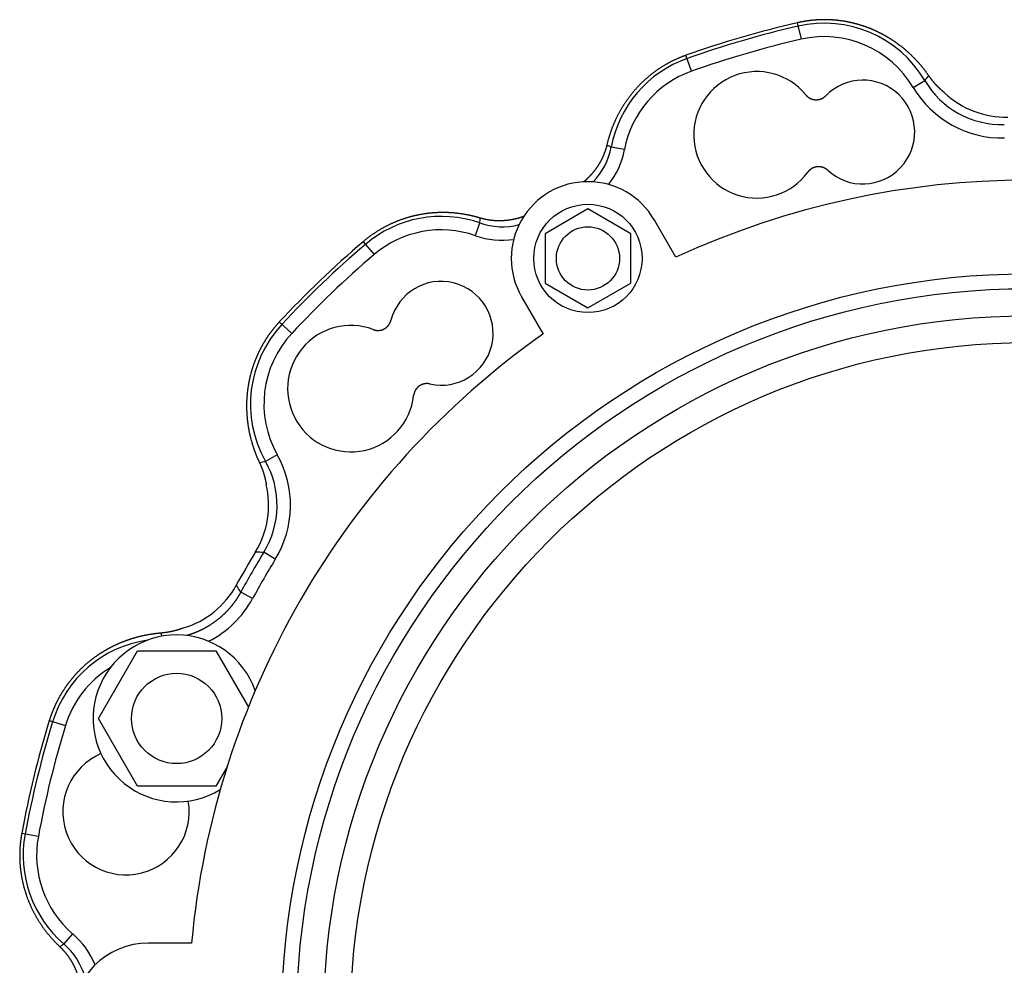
# Model space of a CAD drawing. Header units: millimetres. Extents: x 25 to 822, y 63 to 527.
# Tile 2 of 20: x 25 to 243, y 308 to 517. Entities that reach past the tile are written whole.
import ezdxf

# ---------------------------------------------------------------- set-up
doc = ezdxf.new("R2010")
doc.units = ezdxf.units.MM
doc.header["$MEASUREMENT"] = 0
doc.layers.add('12', color=7, linetype='Continuous')
doc.layers.add('4', color=7, linetype='Continuous')

msp = doc.modelspace()

# ---------------------------------------------------------------- linework, layer by layer
at = {"color": 7, "linetype": 'Continuous', "lineweight": 30}
for p, q in [((150.92, 475.11), (141.42, 469.62)), ((160.42, 469.62), (150.92, 475.11)), ((141.42, 469.62), (141.42, 458.65)), ((160.42, 458.65), (160.42, 469.62)), ((141.42, 458.65), (150.92, 453.17)), ((150.92, 453.17), (160.42, 458.65)), ((42.44, 362.24), (51.1, 377.24)), ((51.1, 377.24), (68.42, 377.24)), ((68.42, 377.24), (75.66, 364.71)), ((51.1, 347.24), (42.44, 362.24)), ((71, 351.7), (68.42, 347.24)), ((68.42, 347.24), (51.1, 347.24))]:
    msp.add_line(p, q, dxfattribs=at)
for centre, radius in [((248.29, 295.48), 165.25), ((248.29, 295.48), 161.95), ((248.29, 295.48), 155.95), ((248.29, 295.48), 150), ((59.76, 362.24), 10)]:
    msp.add_circle(centre, radius, dxfattribs=at)
for centre, radius, start, end in [((248.29, 295.48), 200, 148.7728, 151.2272), ((248.29, 295.48), 198.39, 148.5292, 151.4708), ((248.29, 295.48), 195.41, 148.5292, 151.4708), ((59.76, 362.24), 18.5, 19.529, 301.4802)]:
    msp.add_arc(centre, radius, start, end, dxfattribs=at)
at = {"layer": '12', "color": 7, "linetype": 'Continuous', "lineweight": 30}
for p, q in [((197.3, 516.33), (198.15, 512.67)), ((173.88, 505.6), (172.63, 509.14)), ((223.01, 502.03), (225.58, 503.55)), ((159.02, 488.25), (156.09, 488.8)), ((125.99, 469.18), (126.98, 471.99)), ((101.09, 467.83), (103.52, 464.98)), ((85.27, 447.5), (82.52, 450.06)), ((82.06, 420.65), (79.45, 419.19)), ((81.63, 397.49), (79.08, 399.05)), ((76.61, 388.81), (73.99, 390.23)), ((31.54, 361.75), (35.12, 360.65)), ((29.12, 336.1), (25.43, 336.79)), ((36.71, 314.55), (34.77, 312.29))]:
    msp.add_line(p, q, dxfattribs=at)
msp.add_circle((150.92, 464.14), 7, dxfattribs=at)
for centre, radius, start, end in [((248.29, 295.48), 226.66, 103, 109.5), ((248.29, 295.48), 225.89, 103, 109.5), ((203.3, 490.35), 25.89, 30.6445, 103), ((203.3, 490.35), 22.91, 30.6445, 103), ((248.29, 295.48), 222.91, 103, 109.5), ((181.53, 484.01), 25.89, 109.5, 169.3393), ((181.53, 484.01), 22.91, 109.5, 169.3393), ((188.36, 491.52), 14, 39.2683, 323.6996), ((159.9, 560.61), 87, 319.0142, 319.9178), ((211.84, 492.13), 11.5, 227.4105, 135.5575), ((242.68, 513.67), 22.85, 210.6155, 271.4998), ((242.66, 513.63), 19.84, 210.5518, 271.5635), ((243.57, 515.3), 19.87, 226.7877, 271.2548), ((202.68, 578.64), 101.21, 241.9718, 242.5896), ((141.46, 491.53), 14.87, 315.4668, 349.4183), ((141.43, 491.55), 17.9, 321.8712, 349.35), ((118.4, 447.56), 25.89, 70.6607, 130.5), ((25.87, 476.56), 101.21, 357.4104, 358.0282), ((131.92, 486.02), 14.87, 250.5817, 284.5332), ((118.4, 447.56), 22.91, 70.6607, 130.5), ((131.92, 486.06), 17.9, 250.65, 278.1288), ((248.29, 295.48), 226.66, 130.5, 137), ((248.29, 295.48), 225.89, 130.5, 137), ((248.29, 295.48), 222.91, 130.5, 137), ((118.4, 447.56), 11.5, 257.4105, 165.5575), ((102.02, 431.88), 25.89, 137, 209.3555), ((102.02, 431.88), 22.91, 137, 209.3555), ((98.36, 435.29), 14, 69.2683, 353.6996), ((62.88, 504.59), 87, 280.0822, 280.9858), ((62.18, 409.44), 19.84, 328.4402, 29.4445), ((62.14, 409.44), 22.85, 328.5002, 29.3844), ((60.28, 409.48), 19.87, 328.7452, 13.2123), ((94.43, 657.98), 259.38, 266.2069, 266.6086), ((55.56, 401.3), 19.87, 286.7877, 331.2548), ((-145.08, 245.81), 262.39, 33.3937, 33.7908), ((56.52, 399.72), 22.86, 296.8614, 331.4923), ((-26.84, 351.02), 88.4, 19.4439, 19.9142), ((57.03, 353.95), 25.89, 98.2964, 163), ((57.03, 353.95), 22.91, 121.4322, 163), ((248.29, 295.48), 226.66, 163, 169.5), ((248.29, 295.48), 225.89, 163, 169.5), ((248.29, 295.48), 222.91, 163, 169.5), ((48.55, 341.59), 14, 113.3898, 9.5793), ((51.64, 331.93), 25.89, 169.5, 229.3393), ((51.64, 331.93), 22.91, 169.5, 229.3393), ((25.06, 300.97), 17.9, 21.8712, 49.35), ((-19.74, 397.56), 101.21, 301.9718, 302.5896), ((25.09, 300.99), 14.87, 15.4668, 49.4183)]:
    msp.add_arc(centre, radius, start, end, dxfattribs=at)
for points, start_tangent, end_tangent in [([(226.47, 504.59), (226.36, 504.75), (226.25, 504.9), (226.14, 505.06), (226.03, 505.21), (225.91, 505.36), (225.8, 505.52), (225.69, 505.67), (225.57, 505.82), (225.46, 505.97), (225.34, 506.12), (225.22, 506.26), (225.1, 506.41), (224.98, 506.56), (224.86, 506.71), (224.74, 506.85), (224.62, 507), (224.49, 507.14), (224.37, 507.28), (224.24, 507.43), (224.12, 507.57), (223.99, 507.71), (223.86, 507.85), (223.73, 507.99), (223.6, 508.13), (223.47, 508.26), (223.34, 508.4), (223.21, 508.53), (223.07, 508.67), (222.94, 508.8), (222.8, 508.94), (222.67, 509.07), (222.53, 509.2), (222.39, 509.33), (222.26, 509.46), (222.12, 509.59), (221.98, 509.72), (221.84, 509.84), (221.69, 509.97), (221.55, 510.1), (221.41, 510.22), (221.26, 510.34), (221.12, 510.47), (220.97, 510.59), (220.83, 510.71), (220.68, 510.83), (220.53, 510.95), (220.38, 511.06), (220.23, 511.18), (220.08, 511.29), (219.93, 511.41), (219.78, 511.52), (219.63, 511.64), (219.47, 511.75), (219.32, 511.86), (219.16, 511.97), (219.01, 512.08), (218.85, 512.18), (218.69, 512.29), (218.54, 512.39), (218.38, 512.5), (218.22, 512.6), (218.06, 512.7), (217.9, 512.81), (217.74, 512.91), (217.57, 513), (217.41, 513.1), (217.25, 513.2), (217.08, 513.29), (216.92, 513.39), (216.75, 513.48), (216.59, 513.57), (216.42, 513.67), (216.26, 513.76), (216.09, 513.84), (215.92, 513.93), (215.75, 514.02), (215.58, 514.1), (215.41, 514.19), (215.24, 514.27), (215.07, 514.35), (214.9, 514.44), (214.73, 514.51), (214.55, 514.59), (214.38, 514.67), (214.21, 514.75), (214.03, 514.82), (213.86, 514.9), (213.68, 514.97), (213.51, 515.04), (213.33, 515.11), (213.15, 515.18), (212.98, 515.25), (212.8, 515.31), (212.62, 515.38), (212.44, 515.44), (212.26, 515.51), (212.08, 515.57), (211.9, 515.63), (211.72, 515.69), (211.54, 515.74), (211.36, 515.8), (211.18, 515.86), (211, 515.91), (210.82, 515.96), (210.63, 516.02), (210.45, 516.07), (210.27, 516.11), (210.08, 516.16), (209.9, 516.21), (209.72, 516.25), (209.53, 516.3), (209.35, 516.34), (209.16, 516.38), (208.98, 516.42), (208.79, 516.46), (208.6, 516.5), (208.42, 516.54), (208.23, 516.57), (208.04, 516.6), (207.86, 516.64), (207.67, 516.67), (207.48, 516.7), (207.29, 516.73), (207.11, 516.75), (206.92, 516.78), (206.73, 516.8), (206.54, 516.83), (206.35, 516.85), (206.17, 516.87), (205.98, 516.89), (205.79, 516.91), (205.6, 516.92), (205.41, 516.94), (205.22, 516.95), (205.03, 516.96), (204.84, 516.97), (204.65, 516.98), (204.46, 516.99), (204.27, 517), (204.08, 517.01), (203.89, 517.01), (203.7, 517.01), (203.51, 517.02), (203.32, 517.02), (203.13, 517.02), (202.94, 517.01), (202.76, 517.01), (202.57, 517.01), (202.38, 517), (202.19, 516.99), (202, 516.98), (201.81, 516.97), (201.62, 516.96), (201.43, 516.95), (201.24, 516.93), (201.05, 516.92), (200.86, 516.9), (200.67, 516.88), (200.48, 516.86), (200.29, 516.84), (200.11, 516.82), (199.92, 516.8), (199.73, 516.77), (199.54, 516.75), (199.35, 516.72), (199.17, 516.69), (198.98, 516.66), (198.79, 516.63), (198.6, 516.6), (198.42, 516.56), (198.23, 516.53), (198.05, 516.49), (197.86, 516.45), (197.67, 516.41), (197.49, 516.37), (197.3, 516.33)], (-0.442858, 0.637295), (-0.756255, -0.174571)), ([(172.63, 509.14), (172.4, 509.05), (172.17, 508.97), (171.94, 508.88), (171.71, 508.79), (171.48, 508.7), (171.25, 508.61), (171.03, 508.51), (170.8, 508.41), (170.58, 508.31), (170.35, 508.21), (170.13, 508.11), (169.91, 508), (169.69, 507.89), (169.46, 507.78), (169.25, 507.67), (169.03, 507.55), (168.81, 507.44), (168.59, 507.32), (168.38, 507.2), (168.16, 507.08), (167.95, 506.95), (167.74, 506.83), (167.53, 506.7), (167.32, 506.57), (167.11, 506.44), (166.9, 506.3), (166.7, 506.17), (166.49, 506.03), (166.29, 505.89), (166.09, 505.75), (165.89, 505.6), (165.69, 505.46), (165.49, 505.31), (165.29, 505.16), (165.1, 505.01), (164.9, 504.86), (164.71, 504.71), (164.52, 504.55), (164.33, 504.39), (164.14, 504.23), (163.96, 504.07), (163.77, 503.91), (163.59, 503.75), (163.41, 503.58), (163.22, 503.41), (163.05, 503.24), (162.87, 503.07), (162.69, 502.9), (162.52, 502.73), (162.34, 502.55), (162.17, 502.37), (162, 502.2), (161.84, 502.01), (161.67, 501.83), (161.5, 501.65), (161.34, 501.47), (161.18, 501.28), (161.02, 501.09), (160.86, 500.9), (160.71, 500.71), (160.55, 500.52), (160.4, 500.33), (160.25, 500.13), (160.1, 499.94), (159.95, 499.74), (159.8, 499.54), (159.66, 499.34), (159.52, 499.14), (159.38, 498.94), (159.24, 498.74), (159.1, 498.53), (158.96, 498.33), (158.83, 498.12), (158.7, 497.91), (158.57, 497.7), (158.44, 497.49), (158.32, 497.28), (158.19, 497.07), (158.07, 496.85), (157.95, 496.64), (157.83, 496.42), (157.71, 496.2), (157.6, 495.99), (157.48, 495.77), (157.37, 495.55), (157.26, 495.33), (157.16, 495.1), (157.05, 494.88), (156.95, 494.66), (156.85, 494.43), (156.75, 494.21), (156.65, 493.98), (156.56, 493.75), (156.46, 493.52), (156.37, 493.3), (156.28, 493.07), (156.19, 492.84), (156.11, 492.6), (156.03, 492.37), (155.94, 492.14), (155.86, 491.91), (155.79, 491.67), (155.71, 491.44), (155.64, 491.2), (155.57, 490.97), (155.5, 490.73), (155.43, 490.5), (155.36, 490.26), (155.3, 490.02), (155.24, 489.78), (155.18, 489.54), (155.12, 489.31)], (-0.961666, -0.340636), (-0.234435, -0.992801)), ([(229.97, 500.82), (229.92, 500.86), (229.87, 500.9), (229.82, 500.94), (229.77, 500.98), (229.72, 501.02), (229.67, 501.07), (229.62, 501.11), (229.57, 501.15), (229.52, 501.19), (229.47, 501.24), (229.43, 501.28), (229.38, 501.32), (229.33, 501.36), (229.28, 501.41), (229.23, 501.45), (229.19, 501.49), (229.14, 501.54), (229.09, 501.58), (229.04, 501.63), (229, 501.67), (228.95, 501.71), (228.9, 501.76), (228.86, 501.8), (228.81, 501.85), (228.76, 501.89), (228.72, 501.94), (228.67, 501.98), (228.62, 502.03), (228.58, 502.07), (228.53, 502.12), (228.49, 502.16), (228.44, 502.21), (228.4, 502.26), (228.35, 502.3), (228.31, 502.35), (228.26, 502.4), (228.22, 502.44), (228.17, 502.49), (228.13, 502.54), (228.09, 502.58), (228.04, 502.63), (228, 502.68), (227.95, 502.73), (227.91, 502.77), (227.87, 502.82), (227.83, 502.87), (227.78, 502.92), (227.74, 502.97), (227.7, 503.02), (227.65, 503.07), (227.61, 503.11), (227.57, 503.16), (227.53, 503.21), (227.49, 503.26), (227.45, 503.31), (227.4, 503.36), (227.36, 503.41), (227.32, 503.46), (227.28, 503.51), (227.24, 503.56), (227.2, 503.61), (227.16, 503.66), (227.12, 503.71), (227.08, 503.76), (227.04, 503.81), (227, 503.86), (226.96, 503.92), (226.92, 503.97), (226.88, 504.02), (226.85, 504.07), (226.81, 504.12), (226.77, 504.17), (226.73, 504.23), (226.69, 504.28), (226.65, 504.33), (226.62, 504.38), (226.58, 504.43), (226.54, 504.49), (226.5, 504.54), (226.47, 504.59)], (-0.210072, 0.172091), (-0.154983, 0.222994)), ([(199.19, 500.38), (199.22, 500.35), (199.25, 500.32), (199.28, 500.28), (199.31, 500.25), (199.34, 500.22), (199.37, 500.18), (199.4, 500.15), (199.44, 500.12), (199.47, 500.09), (199.5, 500.06), (199.53, 500.03), (199.57, 500), (199.6, 499.97), (199.64, 499.94), (199.67, 499.92), (199.71, 499.89), (199.74, 499.86), (199.78, 499.84), (199.82, 499.81), (199.85, 499.78), (199.89, 499.76), (199.93, 499.74), (199.97, 499.71), (200.01, 499.69), (200.05, 499.67), (200.08, 499.65), (200.12, 499.62), (200.16, 499.6), (200.2, 499.58), (200.25, 499.56), (200.29, 499.55), (200.33, 499.53), (200.37, 499.51), (200.41, 499.49), (200.45, 499.48), (200.49, 499.46), (200.54, 499.45), (200.58, 499.43), (200.62, 499.42), (200.66, 499.41), (200.71, 499.39), (200.75, 499.38), (200.79, 499.37), (200.84, 499.36), (200.88, 499.35), (200.92, 499.34), (200.97, 499.33), (201.01, 499.33), (201.06, 499.32), (201.1, 499.31), (201.15, 499.31), (201.19, 499.3), (201.23, 499.3), (201.28, 499.29), (201.32, 499.29), (201.37, 499.29), (201.41, 499.29), (201.46, 499.28), (201.5, 499.28), (201.55, 499.28), (201.59, 499.29), (201.64, 499.29), (201.68, 499.29), (201.73, 499.29), (201.77, 499.3), (201.82, 499.3), (201.86, 499.31), (201.9, 499.31), (201.95, 499.32), (201.99, 499.33), (202.04, 499.33), (202.08, 499.34), (202.13, 499.35), (202.17, 499.36), (202.21, 499.37), (202.26, 499.38), (202.3, 499.39), (202.34, 499.41), (202.39, 499.42), (202.43, 499.43), (202.47, 499.45), (202.51, 499.46), (202.56, 499.48), (202.6, 499.49), (202.64, 499.51), (202.68, 499.53), (202.72, 499.55), (202.76, 499.56), (202.8, 499.58), (202.84, 499.6), (202.88, 499.62), (202.92, 499.65), (202.96, 499.67), (203, 499.69), (203.04, 499.71), (203.08, 499.74), (203.11, 499.76), (203.15, 499.79), (203.19, 499.81), (203.23, 499.84), (203.26, 499.86), (203.3, 499.89), (203.33, 499.92), (203.37, 499.94), (203.4, 499.97), (203.44, 500), (203.47, 500.03), (203.51, 500.06), (203.54, 500.09), (203.57, 500.12), (203.6, 500.15), (203.63, 500.18)], (0.117047, -0.143085), (0.129473, 0.131948)), ([(155.12, 489.31), (155.1, 489.22), (155.08, 489.13), (155.06, 489.05), (155.04, 488.96), (155.01, 488.88), (154.99, 488.79), (154.97, 488.71), (154.94, 488.63), (154.92, 488.54), (154.89, 488.46), (154.87, 488.37), (154.84, 488.29), (154.81, 488.21), (154.79, 488.12), (154.76, 488.04), (154.73, 487.96), (154.7, 487.87), (154.67, 487.79), (154.64, 487.71), (154.61, 487.62), (154.58, 487.54), (154.55, 487.46), (154.52, 487.38), (154.49, 487.3), (154.46, 487.21), (154.42, 487.13), (154.39, 487.05), (154.36, 486.97), (154.32, 486.89), (154.29, 486.81), (154.25, 486.73), (154.22, 486.65), (154.18, 486.57), (154.14, 486.49), (154.1, 486.41), (154.07, 486.33), (154.03, 486.25), (153.99, 486.17), (153.95, 486.09), (153.91, 486.01), (153.87, 485.94), (153.83, 485.86), (153.79, 485.78), (153.75, 485.7), (153.71, 485.63), (153.66, 485.55), (153.62, 485.47), (153.58, 485.4), (153.53, 485.32), (153.49, 485.24), (153.45, 485.17), (153.4, 485.09), (153.36, 485.02), (153.31, 484.94), (153.26, 484.87), (153.22, 484.79), (153.17, 484.72), (153.12, 484.64), (153.07, 484.57), (153.03, 484.5), (152.98, 484.42), (152.93, 484.35), (152.88, 484.28), (152.83, 484.21), (152.78, 484.14), (152.73, 484.06), (152.68, 483.99), (152.62, 483.92), (152.57, 483.85), (152.52, 483.78), (152.47, 483.71), (152.41, 483.64), (152.36, 483.57), (152.31, 483.5), (152.25, 483.43), (152.2, 483.36), (152.14, 483.29), (152.09, 483.23), (152.03, 483.16), (151.97, 483.09), (151.92, 483.02), (151.86, 482.96), (151.8, 482.89), (151.75, 482.82), (151.69, 482.76), (151.63, 482.69), (151.57, 482.63), (151.51, 482.56), (151.45, 482.5), (151.39, 482.43), (151.33, 482.37), (151.27, 482.31), (151.21, 482.24), (151.15, 482.18), (151.09, 482.12), (151.02, 482.06), (150.96, 481.99), (150.9, 481.93), (150.84, 481.87), (150.77, 481.81), (150.71, 481.75), (150.64, 481.69), (150.58, 481.63), (150.52, 481.57), (150.45, 481.51), (150.39, 481.45), (150.32, 481.39), (150.25, 481.34), (150.19, 481.28), (150.12, 481.22), (150.05, 481.17), (149.99, 481.11)], (-0.083715, -0.3544), (-0.279443, -0.233474)), ([(204.06, 483.66), (204.03, 483.69), (204, 483.72), (203.96, 483.75), (203.93, 483.78), (203.89, 483.81), (203.86, 483.84), (203.82, 483.86), (203.79, 483.89), (203.75, 483.92), (203.71, 483.94), (203.67, 483.97), (203.64, 483.99), (203.6, 484.01), (203.56, 484.04), (203.52, 484.06), (203.48, 484.08), (203.44, 484.1), (203.4, 484.12), (203.36, 484.14), (203.32, 484.16), (203.28, 484.18), (203.24, 484.2), (203.2, 484.22), (203.16, 484.24), (203.12, 484.25), (203.08, 484.27), (203.03, 484.28), (202.99, 484.3), (202.95, 484.31), (202.91, 484.33), (202.86, 484.34), (202.82, 484.35), (202.78, 484.36), (202.73, 484.37), (202.69, 484.38), (202.64, 484.39), (202.6, 484.4), (202.56, 484.41), (202.51, 484.42), (202.47, 484.42), (202.42, 484.43), (202.38, 484.44), (202.33, 484.44), (202.29, 484.44), (202.25, 484.45), (202.2, 484.45), (202.16, 484.45), (202.11, 484.45), (202.07, 484.45), (202.02, 484.45), (201.98, 484.45), (201.93, 484.45), (201.89, 484.45), (201.84, 484.45), (201.8, 484.45), (201.75, 484.44), (201.71, 484.44), (201.66, 484.43), (201.62, 484.43), (201.58, 484.42), (201.53, 484.41), (201.49, 484.4), (201.44, 484.39), (201.4, 484.38), (201.36, 484.37), (201.31, 484.36), (201.27, 484.35), (201.23, 484.34), (201.18, 484.33), (201.14, 484.32), (201.1, 484.3), (201.06, 484.29), (201.01, 484.27), (200.97, 484.26), (200.93, 484.24), (200.89, 484.22), (200.85, 484.2), (200.81, 484.19), (200.77, 484.17), (200.73, 484.15), (200.69, 484.13), (200.65, 484.11), (200.61, 484.09), (200.57, 484.06), (200.53, 484.04), (200.49, 484.02), (200.45, 483.99), (200.41, 483.97), (200.38, 483.94), (200.34, 483.92), (200.3, 483.89), (200.27, 483.87), (200.23, 483.84), (200.2, 483.81), (200.16, 483.78), (200.13, 483.75), (200.09, 483.73), (200.06, 483.7), (200.03, 483.67), (199.99, 483.64), (199.96, 483.6), (199.93, 483.57), (199.9, 483.54), (199.87, 483.51), (199.84, 483.48), (199.81, 483.44), (199.78, 483.41), (199.75, 483.37), (199.72, 483.34), (199.69, 483.3), (199.66, 483.27), (199.64, 483.23)], (-0.136131, 0.125067), (-0.109481, -0.148954)), ([(127.02, 473.08), (126.78, 473.15), (126.55, 473.22), (126.31, 473.28), (126.07, 473.35), (125.83, 473.41), (125.6, 473.47), (125.36, 473.53), (125.12, 473.58), (124.88, 473.64), (124.64, 473.69), (124.39, 473.74), (124.15, 473.79), (123.91, 473.83), (123.67, 473.87), (123.42, 473.92), (123.18, 473.96), (122.94, 473.99), (122.69, 474.03), (122.45, 474.06), (122.21, 474.09), (121.96, 474.12), (121.72, 474.15), (121.47, 474.17), (121.22, 474.2), (120.98, 474.22), (120.73, 474.23), (120.49, 474.25), (120.24, 474.26), (119.99, 474.28), (119.75, 474.29), (119.5, 474.29), (119.26, 474.3), (119.01, 474.3), (118.76, 474.3), (118.52, 474.3), (118.27, 474.3), (118.02, 474.29), (117.78, 474.28), (117.53, 474.27), (117.29, 474.26), (117.04, 474.25), (116.79, 474.23), (116.55, 474.21), (116.3, 474.19), (116.06, 474.17), (115.81, 474.14), (115.57, 474.12), (115.32, 474.09), (115.08, 474.06), (114.83, 474.02), (114.59, 473.99), (114.35, 473.95), (114.1, 473.91), (113.86, 473.87), (113.62, 473.82), (113.38, 473.77), (113.14, 473.73), (112.9, 473.67), (112.65, 473.62), (112.41, 473.57), (112.18, 473.51), (111.94, 473.45), (111.7, 473.39), (111.46, 473.32), (111.22, 473.25), (110.99, 473.19), (110.75, 473.12), (110.51, 473.04), (110.28, 472.97), (110.05, 472.89), (109.81, 472.81), (109.58, 472.73), (109.35, 472.65), (109.12, 472.56), (108.89, 472.47), (108.66, 472.39), (108.43, 472.29), (108.2, 472.2), (107.97, 472.1), (107.75, 472.01), (107.52, 471.91), (107.3, 471.8), (107.07, 471.7), (106.85, 471.59), (106.63, 471.49), (106.41, 471.37), (106.19, 471.26), (105.97, 471.15), (105.75, 471.03), (105.54, 470.91), (105.32, 470.79), (105.11, 470.67), (104.89, 470.55), (104.68, 470.42), (104.47, 470.29), (104.26, 470.16), (104.05, 470.03), (103.85, 469.9), (103.64, 469.76), (103.44, 469.62), (103.23, 469.48), (103.03, 469.34), (102.83, 469.2), (102.63, 469.05), (102.43, 468.91), (102.24, 468.76), (102.04, 468.61), (101.85, 468.46), (101.66, 468.3), (101.46, 468.15), (101.28, 467.99), (101.09, 467.83)], (-0.977009, 0.293374), (-0.775832, -0.662509)), ([(136.68, 473.43), (136.6, 473.4), (136.52, 473.37), (136.44, 473.34), (136.35, 473.31), (136.27, 473.28), (136.19, 473.26), (136.1, 473.23), (136.02, 473.2), (135.94, 473.18), (135.85, 473.15), (135.77, 473.12), (135.68, 473.1), (135.6, 473.07), (135.51, 473.05), (135.43, 473.03), (135.35, 473), (135.26, 472.98), (135.18, 472.96), (135.09, 472.94), (135, 472.92), (134.92, 472.9), (134.83, 472.87), (134.75, 472.86), (134.66, 472.84), (134.58, 472.82), (134.49, 472.8), (134.4, 472.78), (134.32, 472.76), (134.23, 472.75), (134.15, 472.73), (134.06, 472.71), (133.97, 472.7), (133.89, 472.68), (133.8, 472.67), (133.71, 472.65), (133.63, 472.64), (133.54, 472.63), (133.45, 472.62), (133.37, 472.6), (133.28, 472.59), (133.19, 472.58), (133.1, 472.57), (133.02, 472.56), (132.93, 472.55), (132.84, 472.54), (132.76, 472.53), (132.67, 472.52), (132.58, 472.52), (132.49, 472.51), (132.4, 472.5), (132.32, 472.5), (132.23, 472.49), (132.14, 472.49), (132.05, 472.48), (131.97, 472.48), (131.88, 472.47), (131.79, 472.47), (131.7, 472.47), (131.62, 472.46), (131.53, 472.46), (131.44, 472.46), (131.35, 472.46), (131.26, 472.46), (131.18, 472.46), (131.09, 472.46), (131, 472.46), (130.91, 472.47), (130.82, 472.47), (130.74, 472.47), (130.65, 472.47), (130.56, 472.48), (130.47, 472.48), (130.39, 472.49), (130.3, 472.49), (130.21, 472.5), (130.12, 472.51), (130.04, 472.51), (129.95, 472.52), (129.86, 472.53), (129.77, 472.54), (129.69, 472.55), (129.6, 472.55), (129.51, 472.56), (129.42, 472.58), (129.34, 472.59), (129.25, 472.6), (129.16, 472.61), (129.08, 472.62), (128.99, 472.64), (128.9, 472.65), (128.81, 472.66), (128.73, 472.68), (128.64, 472.69), (128.56, 472.71), (128.47, 472.73), (128.38, 472.74), (128.3, 472.76), (128.21, 472.78), (128.12, 472.8), (128.04, 472.81), (127.95, 472.83), (127.87, 472.85), (127.78, 472.87), (127.7, 472.9), (127.61, 472.92), (127.53, 472.94), (127.44, 472.96), (127.36, 472.98), (127.27, 473.01), (127.19, 473.03), (127.1, 473.06), (127.02, 473.08)], (-0.341916, -0.125268), (-0.348777, 0.104701)), ([(82.52, 450.06), (82.39, 449.92), (82.27, 449.78), (82.14, 449.64), (82.01, 449.5), (81.89, 449.36), (81.77, 449.21), (81.64, 449.07), (81.52, 448.92), (81.4, 448.78), (81.28, 448.63), (81.16, 448.48), (81.04, 448.33), (80.93, 448.18), (80.81, 448.03), (80.7, 447.88), (80.58, 447.73), (80.47, 447.58), (80.36, 447.42), (80.25, 447.27), (80.14, 447.11), (80.03, 446.96), (79.93, 446.8), (79.82, 446.64), (79.71, 446.48), (79.61, 446.32), (79.51, 446.16), (79.41, 446), (79.31, 445.84), (79.21, 445.68), (79.11, 445.52), (79.01, 445.35), (78.92, 445.19), (78.82, 445.03), (78.73, 444.86), (78.64, 444.69), (78.55, 444.53), (78.46, 444.36), (78.37, 444.19), (78.28, 444.02), (78.2, 443.86), (78.11, 443.69), (78.03, 443.52), (77.94, 443.35), (77.86, 443.17), (77.78, 443), (77.7, 442.83), (77.63, 442.66), (77.55, 442.48), (77.47, 442.31), (77.4, 442.13), (77.33, 441.96), (77.26, 441.78), (77.19, 441.61), (77.12, 441.43), (77.05, 441.25), (76.98, 441.08), (76.92, 440.9), (76.85, 440.72), (76.79, 440.54), (76.73, 440.36), (76.67, 440.18), (76.61, 440), (76.55, 439.82), (76.49, 439.64), (76.44, 439.46), (76.38, 439.27), (76.33, 439.09), (76.28, 438.91), (76.23, 438.73), (76.18, 438.54), (76.13, 438.36), (76.08, 438.18), (76.04, 437.99), (76, 437.81), (75.95, 437.62), (75.91, 437.44), (75.87, 437.25), (75.83, 437.07), (75.79, 436.88), (75.76, 436.69), (75.72, 436.51), (75.69, 436.32), (75.66, 436.13), (75.63, 435.95), (75.6, 435.76), (75.57, 435.57), (75.54, 435.38), (75.51, 435.2), (75.49, 435.01), (75.47, 434.82), (75.44, 434.63), (75.42, 434.44), (75.4, 434.25), (75.38, 434.07), (75.37, 433.88), (75.35, 433.69), (75.34, 433.5), (75.32, 433.31), (75.31, 433.12), (75.3, 432.93), (75.29, 432.74), (75.28, 432.55), (75.28, 432.36), (75.27, 432.17), (75.27, 431.98), (75.26, 431.79), (75.26, 431.6), (75.26, 431.41), (75.26, 431.22), (75.26, 431.03), (75.27, 430.84), (75.27, 430.65), (75.28, 430.46), (75.29, 430.27), (75.29, 430.09), (75.3, 429.9), (75.32, 429.71), (75.33, 429.52), (75.34, 429.33), (75.36, 429.14), (75.37, 428.95), (75.39, 428.76), (75.41, 428.57), (75.43, 428.38), (75.45, 428.19), (75.47, 428.01), (75.5, 427.82), (75.52, 427.63), (75.55, 427.44), (75.57, 427.25), (75.6, 427.07), (75.63, 426.88), (75.66, 426.69), (75.69, 426.51), (75.73, 426.32), (75.76, 426.13), (75.8, 425.95), (75.84, 425.76), (75.87, 425.57), (75.91, 425.39), (75.95, 425.2), (76, 425.02), (76.04, 424.83), (76.08, 424.65), (76.13, 424.46), (76.18, 424.28), (76.22, 424.1), (76.27, 423.91), (76.32, 423.73), (76.37, 423.55), (76.43, 423.37), (76.48, 423.18), (76.53, 423), (76.59, 422.82), (76.65, 422.64), (76.71, 422.46), (76.77, 422.28), (76.83, 422.1), (76.89, 421.92), (76.95, 421.74), (77.01, 421.56), (77.08, 421.38), (77.15, 421.21), (77.21, 421.03), (77.28, 420.85), (77.35, 420.68), (77.42, 420.5), (77.49, 420.32), (77.57, 420.15), (77.64, 419.97), (77.72, 419.8), (77.79, 419.63), (77.87, 419.45), (77.95, 419.28), (78.03, 419.11), (78.11, 418.94)], (-0.52931, -0.56765), (0.330484, -0.702174)), ([(103.32, 448.38), (103.36, 448.37), (103.4, 448.35), (103.45, 448.34), (103.49, 448.32), (103.53, 448.31), (103.57, 448.3), (103.62, 448.29), (103.66, 448.28), (103.7, 448.27), (103.75, 448.26), (103.79, 448.25), (103.84, 448.24), (103.88, 448.23), (103.92, 448.22), (103.97, 448.22), (104.01, 448.21), (104.06, 448.21), (104.1, 448.2), (104.15, 448.2), (104.19, 448.19), (104.24, 448.19), (104.28, 448.19), (104.33, 448.19), (104.37, 448.19), (104.42, 448.19), (104.46, 448.19), (104.51, 448.19), (104.55, 448.19), (104.6, 448.2), (104.64, 448.2), (104.68, 448.2), (104.73, 448.21), (104.77, 448.21), (104.82, 448.22), (104.86, 448.23), (104.91, 448.23), (104.95, 448.24), (104.99, 448.25), (105.04, 448.26), (105.08, 448.27), (105.13, 448.28), (105.17, 448.29), (105.21, 448.31), (105.25, 448.32), (105.3, 448.33), (105.34, 448.35), (105.38, 448.36), (105.42, 448.38), (105.47, 448.39), (105.51, 448.41), (105.55, 448.43), (105.59, 448.44), (105.63, 448.46), (105.67, 448.48), (105.71, 448.5), (105.75, 448.52), (105.79, 448.54), (105.83, 448.56), (105.87, 448.59), (105.91, 448.61), (105.95, 448.63), (105.98, 448.66), (106.02, 448.68), (106.06, 448.7), (106.1, 448.73), (106.13, 448.76), (106.17, 448.78), (106.2, 448.81), (106.24, 448.84), (106.27, 448.87), (106.31, 448.9), (106.34, 448.92), (106.38, 448.95), (106.41, 448.98), (106.44, 449.02), (106.47, 449.05), (106.5, 449.08), (106.54, 449.11), (106.57, 449.14), (106.6, 449.18), (106.63, 449.21), (106.66, 449.24), (106.68, 449.28), (106.71, 449.31), (106.74, 449.35), (106.77, 449.38), (106.79, 449.42), (106.82, 449.46), (106.84, 449.49), (106.87, 449.53), (106.89, 449.57), (106.92, 449.61), (106.94, 449.65), (106.96, 449.69), (106.98, 449.72), (107.01, 449.76), (107.03, 449.8), (107.05, 449.84), (107.07, 449.88), (107.09, 449.92), (107.1, 449.97), (107.12, 450.01), (107.14, 450.05), (107.16, 450.09), (107.17, 450.13), (107.19, 450.17), (107.2, 450.22), (107.22, 450.26), (107.23, 450.3), (107.24, 450.34), (107.25, 450.39), (107.27, 450.43)], (0.172908, -0.065392), (0.046153, 0.179006)), ([(115.9, 436.34), (115.85, 436.35), (115.81, 436.36), (115.76, 436.36), (115.72, 436.37), (115.68, 436.38), (115.63, 436.38), (115.59, 436.39), (115.54, 436.39), (115.5, 436.4), (115.45, 436.4), (115.41, 436.4), (115.36, 436.41), (115.32, 436.41), (115.27, 436.41), (115.23, 436.41), (115.18, 436.41), (115.14, 436.41), (115.1, 436.41), (115.05, 436.4), (115.01, 436.4), (114.96, 436.4), (114.92, 436.39), (114.87, 436.39), (114.83, 436.38), (114.78, 436.37), (114.74, 436.37), (114.69, 436.36), (114.65, 436.35), (114.61, 436.34), (114.56, 436.33), (114.52, 436.32), (114.48, 436.31), (114.43, 436.3), (114.39, 436.29), (114.35, 436.27), (114.3, 436.26), (114.26, 436.25), (114.22, 436.23), (114.18, 436.21), (114.14, 436.2), (114.09, 436.18), (114.05, 436.16), (114.01, 436.15), (113.97, 436.13), (113.93, 436.11), (113.89, 436.09), (113.85, 436.07), (113.81, 436.05), (113.77, 436.02), (113.73, 436), (113.69, 435.98), (113.66, 435.96), (113.62, 435.93), (113.58, 435.91), (113.54, 435.88), (113.51, 435.86), (113.47, 435.83), (113.44, 435.8), (113.4, 435.78), (113.37, 435.75), (113.33, 435.72), (113.3, 435.69), (113.26, 435.66), (113.23, 435.63), (113.2, 435.6), (113.16, 435.57), (113.13, 435.54), (113.1, 435.51), (113.07, 435.47), (113.04, 435.44), (113.01, 435.41), (112.98, 435.37), (112.95, 435.34), (112.92, 435.3), (112.9, 435.27), (112.87, 435.23), (112.84, 435.2), (112.81, 435.16), (112.79, 435.12), (112.76, 435.09), (112.74, 435.05), (112.72, 435.01), (112.69, 434.97), (112.67, 434.94), (112.65, 434.9), (112.63, 434.86), (112.6, 434.82), (112.58, 434.78), (112.56, 434.74), (112.54, 434.7), (112.53, 434.66), (112.51, 434.62), (112.49, 434.57), (112.47, 434.53), (112.46, 434.49), (112.44, 434.45), (112.43, 434.41), (112.41, 434.36), (112.4, 434.32), (112.39, 434.28), (112.37, 434.23), (112.36, 434.19), (112.35, 434.15), (112.34, 434.1), (112.33, 434.06), (112.32, 434.02), (112.31, 433.97), (112.3, 433.93), (112.3, 433.89), (112.29, 433.84), (112.28, 433.8), (112.28, 433.75)], (-0.180426, 0.040246), (-0.020337, -0.183738)), ([(78.11, 418.94), (78.13, 418.88), (78.16, 418.82), (78.19, 418.76), (78.21, 418.7), (78.24, 418.64), (78.27, 418.58), (78.29, 418.53), (78.32, 418.47), (78.34, 418.41), (78.37, 418.35), (78.4, 418.29), (78.42, 418.23), (78.45, 418.17), (78.47, 418.11), (78.49, 418.05), (78.52, 417.99), (78.54, 417.93), (78.57, 417.87), (78.59, 417.81), (78.61, 417.75), (78.64, 417.69), (78.66, 417.63), (78.68, 417.57), (78.7, 417.51), (78.73, 417.45), (78.75, 417.39), (78.77, 417.33), (78.79, 417.27), (78.81, 417.21), (78.84, 417.14), (78.86, 417.08), (78.88, 417.02), (78.9, 416.96), (78.92, 416.9), (78.94, 416.84), (78.96, 416.78), (78.98, 416.72), (79, 416.65), (79.02, 416.59), (79.04, 416.53), (79.06, 416.47), (79.07, 416.41), (79.09, 416.35), (79.11, 416.28), (79.13, 416.22), (79.15, 416.16), (79.16, 416.1), (79.18, 416.04), (79.2, 415.97), (79.22, 415.91), (79.23, 415.85), (79.25, 415.79), (79.27, 415.72), (79.28, 415.66), (79.3, 415.6), (79.31, 415.54), (79.33, 415.47), (79.34, 415.41), (79.36, 415.35), (79.37, 415.28), (79.39, 415.22), (79.4, 415.16), (79.42, 415.1), (79.43, 415.03), (79.44, 414.97), (79.46, 414.91), (79.47, 414.84), (79.48, 414.78), (79.5, 414.72), (79.51, 414.65), (79.52, 414.59), (79.54, 414.53), (79.55, 414.46), (79.56, 414.4), (79.57, 414.34), (79.58, 414.27), (79.59, 414.21), (79.6, 414.15), (79.61, 414.08), (79.63, 414.02)], (0.115627, -0.245717), (0.043999, -0.267973)), ([(73.99, 390.23), (73.92, 390.11), (73.85, 389.99), (73.79, 389.86), (73.71, 389.74), (73.64, 389.62), (73.57, 389.5), (73.5, 389.38), (73.43, 389.26), (73.35, 389.14), (73.28, 389.02), (73.2, 388.9), (73.12, 388.78), (73.04, 388.66), (72.96, 388.55), (72.89, 388.43), (72.8, 388.31), (72.72, 388.2), (72.64, 388.08), (72.56, 387.97), (72.47, 387.86), (72.39, 387.74), (72.3, 387.63), (72.22, 387.52), (72.13, 387.41), (72.04, 387.3), (71.96, 387.19), (71.87, 387.08), (71.78, 386.97), (71.69, 386.86), (71.59, 386.75), (71.5, 386.65), (71.41, 386.54), (71.31, 386.43), (71.22, 386.33), (71.12, 386.23), (71.03, 386.12), (70.93, 386.02), (70.83, 385.92), (70.74, 385.82), (70.64, 385.72), (70.54, 385.62), (70.44, 385.52), (70.34, 385.42), (70.23, 385.32), (70.13, 385.22), (70.03, 385.13), (69.92, 385.03), (69.82, 384.94), (69.71, 384.84), (69.61, 384.75), (69.5, 384.66), (69.39, 384.56), (69.29, 384.47), (69.18, 384.38), (69.07, 384.29), (68.96, 384.21), (68.85, 384.12), (68.74, 384.03), (68.63, 383.94), (68.51, 383.86), (68.4, 383.77), (68.29, 383.69), (68.17, 383.61), (68.06, 383.52), (67.94, 383.44), (67.83, 383.36), (67.71, 383.28), (67.6, 383.2), (67.48, 383.13), (67.36, 383.05), (67.24, 382.97), (67.12, 382.9), (67, 382.82), (66.88, 382.75), (66.76, 382.67), (66.64, 382.6), (66.52, 382.53), (66.4, 382.46), (66.27, 382.39), (66.15, 382.32), (66.03, 382.25), (65.9, 382.19), (65.78, 382.12), (65.65, 382.05), (65.53, 381.99), (65.4, 381.93), (65.27, 381.86), (65.15, 381.8), (65.02, 381.74), (64.89, 381.68), (64.76, 381.62), (64.63, 381.57), (64.51, 381.51), (64.38, 381.45), (64.25, 381.4), (64.12, 381.34), (63.99, 381.29), (63.85, 381.24), (63.72, 381.19), (63.59, 381.13), (63.46, 381.09), (63.33, 381.04), (63.19, 380.99), (63.06, 380.94), (62.93, 380.9), (62.79, 380.85), (62.66, 380.81), (62.52, 380.76), (62.39, 380.72), (62.26, 380.68), (62.12, 380.64), (61.98, 380.6)], (-0.27878, -0.513959), (-0.562331, -0.160182)), ([(61.3, 382.28), (61.24, 382.26), (61.18, 382.23), (61.12, 382.21), (61.06, 382.19), (61, 382.17), (60.94, 382.15), (60.88, 382.12), (60.82, 382.1), (60.75, 382.08), (60.69, 382.06), (60.63, 382.04), (60.57, 382.02), (60.51, 382), (60.45, 381.98), (60.39, 381.96), (60.33, 381.94), (60.26, 381.92), (60.2, 381.9), (60.14, 381.88), (60.08, 381.86), (60.02, 381.85), (59.95, 381.83), (59.89, 381.81), (59.83, 381.79), (59.77, 381.77), (59.71, 381.76), (59.64, 381.74), (59.58, 381.72), (59.52, 381.7), (59.46, 381.69), (59.4, 381.67), (59.33, 381.66), (59.27, 381.64), (59.21, 381.62), (59.14, 381.61), (59.08, 381.59), (59.02, 381.58), (58.96, 381.56), (58.89, 381.55), (58.83, 381.53), (58.77, 381.52), (58.7, 381.51), (58.64, 381.49), (58.58, 381.48), (58.52, 381.46), (58.45, 381.45), (58.39, 381.44), (58.33, 381.43), (58.26, 381.41), (58.2, 381.4), (58.14, 381.39), (58.07, 381.38), (58.01, 381.37), (57.94, 381.35), (57.88, 381.34), (57.82, 381.33), (57.75, 381.32), (57.69, 381.31), (57.63, 381.3), (57.56, 381.29), (57.5, 381.28), (57.44, 381.27), (57.37, 381.26), (57.31, 381.25), (57.24, 381.24), (57.18, 381.23), (57.12, 381.23), (57.05, 381.22), (56.99, 381.21), (56.92, 381.2), (56.86, 381.19), (56.8, 381.19), (56.73, 381.18), (56.67, 381.17), (56.6, 381.17), (56.54, 381.16), (56.47, 381.15), (56.41, 381.15), (56.35, 381.14), (56.28, 381.14)], (-0.254071, -0.095882), (-0.27061, -0.022722)), ([(56.28, 381.14), (56.09, 381.12), (55.9, 381.1), (55.72, 381.08), (55.53, 381.06), (55.34, 381.04), (55.15, 381.02), (54.96, 381), (54.77, 380.97), (54.59, 380.95), (54.4, 380.92), (54.21, 380.89), (54.02, 380.86), (53.84, 380.83), (53.65, 380.8), (53.46, 380.77), (53.28, 380.73), (53.09, 380.7), (52.9, 380.66), (52.72, 380.63), (52.53, 380.59), (52.35, 380.55), (52.16, 380.51), (51.98, 380.46), (51.79, 380.42), (51.61, 380.38), (51.42, 380.33), (51.24, 380.28), (51.05, 380.24), (50.87, 380.19), (50.69, 380.14), (50.51, 380.08), (50.32, 380.03), (50.14, 379.98), (49.96, 379.92), (49.78, 379.87), (49.6, 379.81), (49.42, 379.75), (49.24, 379.69), (49.06, 379.63), (48.88, 379.57), (48.7, 379.5), (48.52, 379.44), (48.34, 379.37), (48.17, 379.31), (47.99, 379.24), (47.81, 379.17), (47.64, 379.1), (47.46, 379.03), (47.28, 378.96), (47.11, 378.88), (46.94, 378.81), (46.76, 378.73), (46.59, 378.65), (46.42, 378.58), (46.24, 378.5), (46.07, 378.42), (45.9, 378.33), (45.73, 378.25), (45.56, 378.17), (45.39, 378.08), (45.22, 378), (45.05, 377.91), (44.89, 377.82), (44.72, 377.73), (44.55, 377.64), (44.39, 377.55), (44.22, 377.46), (44.06, 377.36), (43.89, 377.27), (43.73, 377.17), (43.56, 377.07), (43.4, 376.97), (43.24, 376.87), (43.08, 376.77), (42.92, 376.67), (42.76, 376.57), (42.6, 376.46), (42.44, 376.36), (42.29, 376.25), (42.13, 376.15), (41.97, 376.04), (41.82, 375.93), (41.66, 375.82), (41.51, 375.71), (41.36, 375.6), (41.21, 375.48), (41.05, 375.37), (40.9, 375.25), (40.75, 375.13), (40.61, 375.02), (40.46, 374.9), (40.31, 374.78), (40.16, 374.66), (40.02, 374.54), (39.87, 374.41), (39.73, 374.29), (39.59, 374.17), (39.44, 374.04), (39.3, 373.91), (39.16, 373.79), (39.02, 373.66), (38.88, 373.53), (38.75, 373.4), (38.61, 373.27), (38.47, 373.13), (38.34, 373), (38.2, 372.87), (38.07, 372.73), (37.94, 372.6), (37.81, 372.46), (37.68, 372.32), (37.55, 372.18), (37.42, 372.04), (37.29, 371.9), (37.16, 371.76), (37.04, 371.62), (36.91, 371.48), (36.79, 371.33), (36.67, 371.19), (36.55, 371.04), (36.43, 370.89), (36.31, 370.75), (36.19, 370.6), (36.07, 370.45), (35.96, 370.3), (35.84, 370.15), (35.73, 370), (35.61, 369.84), (35.5, 369.69), (35.39, 369.54), (35.28, 369.38), (35.17, 369.23), (35.06, 369.07), (34.96, 368.91), (34.85, 368.76), (34.75, 368.6), (34.64, 368.44), (34.54, 368.28), (34.44, 368.12), (34.34, 367.96), (34.24, 367.8), (34.14, 367.63), (34.05, 367.47), (33.95, 367.31), (33.86, 367.14), (33.76, 366.98), (33.67, 366.81), (33.58, 366.64), (33.49, 366.48), (33.4, 366.31), (33.32, 366.14), (33.23, 365.97), (33.15, 365.8), (33.06, 365.63), (32.98, 365.46), (32.9, 365.29), (32.82, 365.11), (32.74, 364.94), (32.66, 364.77), (32.59, 364.6), (32.51, 364.42), (32.44, 364.25), (32.36, 364.07), (32.29, 363.89), (32.22, 363.72), (32.15, 363.54), (32.09, 363.36), (32.02, 363.19), (31.96, 363.01), (31.89, 362.83), (31.83, 362.65), (31.77, 362.47), (31.71, 362.29), (31.65, 362.11), (31.59, 361.93), (31.54, 361.75)], (-0.773342, -0.064879), (-0.226944, -0.742221)), ([(25.43, 336.79), (25.38, 336.54), (25.34, 336.3), (25.3, 336.06), (25.27, 335.81), (25.23, 335.57), (25.2, 335.33), (25.17, 335.08), (25.14, 334.84), (25.12, 334.59), (25.09, 334.35), (25.07, 334.1), (25.05, 333.86), (25.03, 333.61), (25.02, 333.36), (25.01, 333.12), (25, 332.87), (24.99, 332.63), (24.98, 332.38), (24.98, 332.13), (24.98, 331.89), (24.98, 331.64), (24.98, 331.39), (24.99, 331.15), (25, 330.9), (25.01, 330.65), (25.02, 330.41), (25.04, 330.16), (25.05, 329.91), (25.07, 329.67), (25.09, 329.42), (25.12, 329.18), (25.14, 328.93), (25.17, 328.69), (25.2, 328.44), (25.23, 328.2), (25.27, 327.95), (25.31, 327.71), (25.35, 327.47), (25.39, 327.22), (25.43, 326.98), (25.48, 326.74), (25.53, 326.5), (25.58, 326.26), (25.63, 326.02), (25.68, 325.78), (25.74, 325.54), (25.8, 325.3), (25.86, 325.06), (25.92, 324.82), (25.99, 324.58), (26.06, 324.35), (26.13, 324.11), (26.2, 323.87), (26.27, 323.64), (26.35, 323.4), (26.43, 323.17), (26.51, 322.94), (26.59, 322.71), (26.67, 322.48), (26.76, 322.24), (26.85, 322.01), (26.94, 321.79), (27.03, 321.56), (27.13, 321.33), (27.22, 321.1), (27.32, 320.88), (27.42, 320.65), (27.53, 320.43), (27.63, 320.21), (27.74, 319.98), (27.85, 319.76), (27.96, 319.54), (28.07, 319.32), (28.19, 319.11), (28.3, 318.89), (28.42, 318.67), (28.54, 318.46), (28.66, 318.24), (28.79, 318.03), (28.91, 317.82), (29.04, 317.61), (29.17, 317.4), (29.3, 317.19), (29.43, 316.98), (29.57, 316.78), (29.71, 316.57), (29.85, 316.37), (29.99, 316.17), (30.13, 315.96), (30.27, 315.76), (30.42, 315.56), (30.57, 315.37), (30.71, 315.17), (30.87, 314.98), (31.02, 314.78), (31.17, 314.59), (31.33, 314.4), (31.49, 314.21), (31.64, 314.02), (31.8, 313.83), (31.97, 313.65), (32.13, 313.46), (32.3, 313.28), (32.46, 313.1), (32.63, 312.92), (32.8, 312.74), (32.97, 312.57), (33.14, 312.39), (33.32, 312.22), (33.49, 312.04), (33.67, 311.87), (33.85, 311.7)], (-0.185834, -1.003145), (0.742574, -0.699428)), ([(33.85, 311.7), (33.91, 311.64), (33.98, 311.58), (34.04, 311.52), (34.1, 311.46), (34.16, 311.4), (34.22, 311.34), (34.29, 311.27), (34.35, 311.21), (34.41, 311.15), (34.47, 311.08), (34.53, 311.02), (34.59, 310.95), (34.65, 310.89), (34.71, 310.82), (34.76, 310.76), (34.82, 310.69), (34.88, 310.63), (34.94, 310.56), (34.99, 310.49), (35.05, 310.43), (35.11, 310.36), (35.16, 310.29), (35.22, 310.22), (35.27, 310.15), (35.33, 310.08), (35.38, 310.01), (35.44, 309.94), (35.49, 309.87), (35.54, 309.8), (35.59, 309.73), (35.65, 309.66), (35.7, 309.59), (35.75, 309.52), (35.8, 309.45), (35.85, 309.38), (35.9, 309.3), (35.95, 309.23), (36, 309.16), (36.05, 309.08), (36.09, 309.01), (36.14, 308.94), (36.19, 308.86), (36.24, 308.79), (36.28, 308.71), (36.33, 308.64), (36.37, 308.56), (36.42, 308.49), (36.46, 308.41), (36.51, 308.34), (36.55, 308.26), (36.59, 308.19), (36.64, 308.11), (36.68, 308.03), (36.72, 307.95), (36.76, 307.88), (36.8, 307.8), (36.85, 307.72), (36.89, 307.64), (36.93, 307.57), (36.96, 307.49), (37, 307.41), (37.04, 307.33), (37.08, 307.25), (37.12, 307.17), (37.15, 307.09), (37.19, 307.01), (37.23, 306.93), (37.26, 306.85), (37.3, 306.77), (37.33, 306.69), (37.37, 306.61), (37.4, 306.53), (37.44, 306.45), (37.47, 306.37), (37.5, 306.28), (37.53, 306.2), (37.56, 306.12), (37.6, 306.04), (37.63, 305.96), (37.66, 305.87), (37.69, 305.79), (37.72, 305.71), (37.74, 305.62), (37.77, 305.54), (37.8, 305.46), (37.83, 305.37), (37.86, 305.29), (37.88, 305.21), (37.91, 305.12), (37.93, 305.04), (37.96, 304.95), (37.98, 304.87), (38.01, 304.79), (38.03, 304.7), (38.06, 304.62), (38.08, 304.53), (38.1, 304.45), (38.12, 304.36), (38.14, 304.28), (38.16, 304.19), (38.19, 304.11), (38.21, 304.02), (38.22, 303.93), (38.24, 303.85), (38.26, 303.76), (38.28, 303.68), (38.3, 303.59), (38.32, 303.51), (38.33, 303.42), (38.35, 303.33), (38.36, 303.25), (38.38, 303.16)], (0.265062, -0.249699), (0.062473, -0.358742))]:
    msp.add_spline(points, degree=3, dxfattribs=dict(at, start_tangent=start_tangent, end_tangent=end_tangent))
at = {"layer": '4', "color": 7, "linetype": 'Continuous', "lineweight": 30}
for p, q in [((170.4, 464.39), (165.64, 472.64)), ((136.19, 455.64), (140.96, 447.39)), ((63.07, 312.48), (53.54, 312.48))]:
    msp.add_line(p, q, dxfattribs=at)
msp.add_circle((150.92, 464.14), 12, dxfattribs=at)
for centre, radius, start, end in [((150.92, 464.14), 17, 30, 210), ((248.29, 295.48), 186, 65.244, 114.756), ((248.29, 295.48), 186, 125.244, 174.756), ((53.54, 295.48), 17, 90, 270)]:
    msp.add_arc(centre, radius, start, end, dxfattribs=at)

doc.saveas('drawing.dxf')
